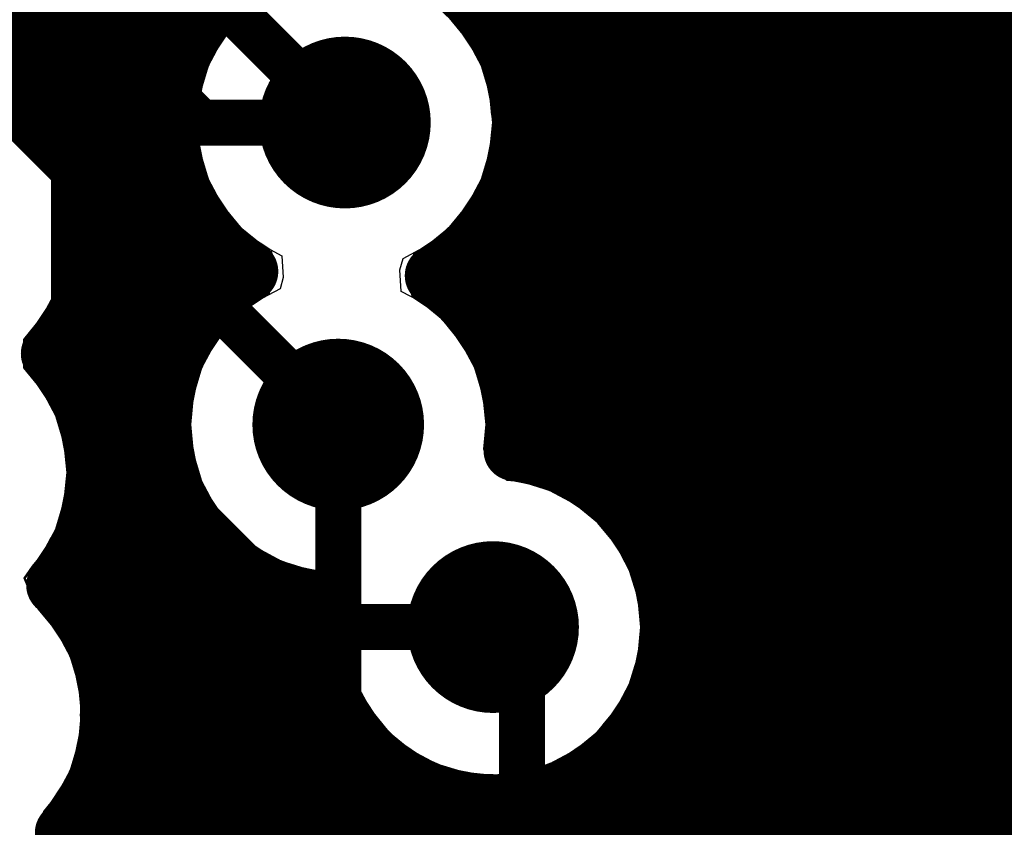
# Model space of a CAD drawing. Header units: millimetres. Extents: x 1.27 to 3.86, y 0.66 to 4.7.
# Tile 178 of 236: x 3.63 to 3.76, y 3.21 to 3.32. Entities that reach past the tile are written whole.
import ezdxf

# ---------------------------------------------------------------- set-up
doc = ezdxf.new("R2010")
doc.units = ezdxf.units.MM
doc.header["$MEASUREMENT"] = 0
for name, color, linetype in [('BottomLayer', 5, 'Continuous'), ('MidLayer1', 16, 'Continuous'), ('MidLayer2', 76, 'Continuous'), ('MidLayer3', 90, 'Continuous'), ('MidLayer4', 156, 'Continuous'), ('MidLayer5', 130, 'Continuous'), ('MidLayer6', 216, 'Continuous'), ('MultiLayer', 9, 'Continuous'), ('TopLayer', 1, 'Continuous'), ('ViaHoleLayer', 16, 'Continuous')]:
    doc.layers.add(name, color=color, linetype=linetype)

# ---------------------------------------------------------------- blocks, each defined once
blk = doc.blocks.new('0201_S____B_264')
at = {"layer": 'BottomLayer'}
for points in [[(-0.02205, 0.00827), (-0.02205, -0.00827), (-0.00394, 0.00827), (-0.00394, -0.00827)], [(0.00394, 0.00827), (0.00394, -0.00827), (0.02205, 0.00827), (0.02205, -0.00827)]]:
    blk.add_solid(points, dxfattribs=at)

msp = doc.modelspace()

# ---------------------------------------------------------------- linework, layer by layer
at = {"layer": 'BottomLayer', "const_width": 0.006}
for points in [[(3.63629, 3.32069), (3.65457, 3.30241)], [(3.65457, 3.30241), (3.65458, 3.30242)], [(3.65458, 3.30242), (3.67341, 3.30242)], [(3.67254, 3.21594), (3.67254, 3.26303)], [(3.69274, 3.23663), (3.69653, 3.23284)], [(3.69653, 3.06892), (3.69653, 3.23284)], [(3.6441, 3.1875), (3.67254, 3.21594)]]:
    msp.add_lwpolyline(points, dxfattribs=at)
at = {"layer": 'BottomLayer'}
for points, const_width in [([(3.66781, 3.30242, 1), (3.67901, 3.30242, 1)], 0.0112), ([(3.65307, 3.30241, 1), (3.65607, 3.30241, 1)], 0.003), ([(3.65307, 3.30241, 1), (3.65607, 3.30241, 1)], 0.003), ([(3.65308, 3.30242, 1), (3.65608, 3.30242, 1)], 0.003), ([(3.65308, 3.30242, 1), (3.65608, 3.30242, 1)], 0.003), ([(3.67191, 3.30242, 1), (3.67491, 3.30242, 1)], 0.003), ([(3.66694, 3.26303, 1), (3.67814, 3.26303, 1)], 0.0112), ([(3.7164, 3.259, 1), (3.7276, 3.259, 1)], 0.0112), ([(3.67104, 3.26303, 1), (3.67404, 3.26303, 1)], 0.003), ([(3.68714, 3.23663, 1), (3.69834, 3.23663, 1)], 0.0112), ([(3.69124, 3.23663, 1), (3.69424, 3.23663, 1)], 0.003), ([(3.64442, 3.22516, 1), (3.65562, 3.22516, 1)], 0.0112), ([(3.69503, 3.23284, 1), (3.69803, 3.23284, 1)], 0.003), ([(3.69503, 3.23284, 1), (3.69803, 3.23284, 1)], 0.003), ([(3.67104, 3.21594, 1), (3.67404, 3.21594, 1)], 0.003), ([(3.67104, 3.21594, 1), (3.67404, 3.21594, 1)], 0.003)]:
    msp.add_lwpolyline(points, format="xyb", close=True, dxfattribs=dict(at, const_width=const_width))
at = {"layer": 'MidLayer1', "const_width": 0.008}
for points in [[(3.705, 3.25633), (3.705, 3.87666)], [(3.71, 3.25214), (3.71, 3.87666)], [(3.715, 3.24317), (3.715, 3.87666)], [(3.72, 2.03594), (3.72, 3.87666)], [(3.725, 2.03594), (3.725, 3.87666)], [(3.73, 2.03594), (3.73, 3.87666)], [(3.735, 2.03594), (3.735, 3.87666)], [(3.74, 2.03594), (3.74, 3.87666)], [(3.745, 2.03594), (3.745, 3.87666)], [(3.75, 2.03594), (3.75, 3.87666)], [(3.755, 2.03594), (3.755, 3.87666)], [(3.76, 2.03594), (3.76, 3.87666)], [(3.7, 3.25867), (3.7, 3.87321)], [(3.695, 3.31091), (3.695, 3.86821)], [(3.69, 3.31864), (3.69, 3.86321)], [(3.655, 3.31654), (3.655, 3.82821)], [(3.65, 3.26853), (3.65, 3.82321)], [(3.645, 2.98821), (3.645, 3.81821)], [(3.64, 3.29475), (3.64, 3.81321)], [(3.635, 3.30344), (3.635, 3.80821)], [(3.63, 3.30757), (3.63, 3.80321)], [(3.46861, 3.315), (3.65391, 3.315)], [(3.6929, 3.315), (3.827, 3.315)], [(3.62459, 3.31), (3.65148, 3.31)], [(3.69533, 3.31), (3.827, 3.31)], [(3.63343, 3.305), (3.65035, 3.305)], [(3.69646, 3.305), (3.827, 3.305)], [(3.6376, 3.3), (3.65033, 3.3)], [(3.69648, 3.3), (3.827, 3.3)], [(3.63992, 3.295), (3.65143, 3.295)], [(3.69539, 3.295), (3.827, 3.295)], [(3.695, 3.26885), (3.695, 3.29394)], [(3.64096, 3.29), (3.65381, 3.29)], [(3.693, 3.29), (3.827, 3.29)], [(3.655, 3.27822), (3.655, 3.2883)], [(3.69, 3.27831), (3.69, 3.28621)], [(3.6409, 3.285), (3.65809, 3.285)], [(3.68873, 3.285), (3.827, 3.285)], [(3.64, 3.26375), (3.64, 3.28084)], [(3.63972, 3.28), (3.65672, 3.28)], [(3.68836, 3.28), (3.827, 3.28)], [(3.63722, 3.275), (3.65266, 3.275)], [(3.69242, 3.275), (3.827, 3.275)], [(3.63694, 3.27), (3.65041, 3.27)], [(3.69467, 3.27), (3.827, 3.27)], [(3.63957, 3.265), (3.64942, 3.265)], [(3.69566, 3.265), (3.827, 3.265)], [(3.64084, 3.26), (3.64954, 3.26)], [(3.69554, 3.26), (3.827, 3.26)], [(3.65, 3.18866), (3.65, 3.25754)], [(3.641, 3.255), (3.65077, 3.255)], [(3.70691, 3.255), (3.827, 3.255)], [(3.64, 3.23672), (3.64, 3.24984)], [(3.64005, 3.25), (3.65335, 3.25)], [(3.7117, 3.25), (3.827, 3.25)], [(3.655, 3.19578), (3.655, 3.24785)], [(3.63784, 3.245), (3.65794, 3.245)], [(3.71438, 3.245), (3.827, 3.245)], [(3.66, 3.19946), (3.66, 3.24351)], [(3.665, 3.20149), (3.665, 3.24109)], [(3.63777, 3.24), (3.66976, 3.24)], [(3.71569, 3.24), (3.827, 3.24)], [(3.64087, 3.235), (3.6696, 3.235)], [(3.71588, 3.235), (3.827, 3.235)], [(3.67, 3.20229), (3.67, 3.23204)], [(3.6425, 3.23), (3.67051, 3.23)], [(3.71497, 3.23), (3.827, 3.23)], [(3.715, 2.03594), (3.715, 3.2301)], [(3.64296, 3.225), (3.67267, 3.225)], [(3.71281, 3.225), (3.827, 3.225)], [(3.675, 3.20199), (3.675, 3.22168)], [(3.71, 2.03594), (3.71, 3.22113)], [(3.64234, 3.22), (3.67657, 3.22)], [(3.70891, 3.22), (3.827, 3.22)], [(3.68, 3.20056), (3.68, 3.21724)], [(3.705, 2.03594), (3.705, 3.21694)], [(3.64, 3.20525), (3.64, 3.21402)], [(3.64052, 3.215), (3.68436, 3.215)], [(3.685, 3.19773), (3.685, 3.21476)], [(3.7, 2.94284), (3.7, 3.2146)], [(3.70112, 3.215), (3.827, 3.215)], [(3.69, 3.19264), (3.69, 3.2136)], [(3.695, 2.94883), (3.695, 3.21354)], [(3.63714, 3.21), (3.827, 3.21)]]:
    msp.add_lwpolyline(points, dxfattribs=at)
for points in [[(3.66072, 3.283, -1.678447), (3.69661, 3.30242)], [(3.6006, 3.2723, -1.453933), (3.64107, 3.2878)], [(3.69661, 3.30242, -0.265041), (3.68522, 3.28246)], [(3.64107, 3.2878, -0.184982), (3.63513, 3.2723)], [(3.66979, 3.24, -0.716975), (3.66072, 3.283)], [(3.68522, 3.28246, -0.253299), (3.69574, 3.26303)], [(3.63513, 3.2723, -0.184982), (3.64107, 3.2568)], [(3.69574, 3.26303, -0.036395), (3.69549, 3.25967)], [(3.69549, 3.25967, -0.379767), (3.71594, 3.23663)], [(3.64107, 3.2568, -0.173045), (3.63583, 3.24211)], [(3.63583, 3.24211, -0.204293), (3.64297, 3.22537)], [(3.71594, 3.23663, -1.07554), (3.66979, 3.24)], [(3.64297, 3.22537, -0.186116), (3.63696, 3.20979)], [(3.63696, 3.20979, -0.178888), (3.64254, 3.19471)]]:
    msp.add_lwpolyline(points, format="xyb", dxfattribs=at)
at = {"layer": 'MidLayer1'}
for points, const_width in [([(3.688, 3.31864, 1), (3.692, 3.31864, 1)], 0.004), ([(3.653, 3.31654, 1), (3.657, 3.31654, 1)], 0.004), ([(3.65191, 3.315, 1), (3.65591, 3.315, 1)], 0.004), ([(3.6909, 3.315, 1), (3.6949, 3.315, 1)], 0.004), ([(3.693, 3.31091, 1), (3.697, 3.31091, 1)], 0.004), ([(3.64948, 3.31, 1), (3.65348, 3.31, 1)], 0.004), ([(3.66781, 3.30242, 1), (3.67901, 3.30242, 1)], 0.0112), ([(3.69333, 3.31, 1), (3.69733, 3.31, 1)], 0.004), ([(3.628, 3.30757, 1), (3.632, 3.30757, 1)], 0.004), ([(3.63143, 3.305, 1), (3.63543, 3.305, 1)], 0.004), ([(3.64835, 3.305, 1), (3.65235, 3.305, 1)], 0.004), ([(3.69446, 3.305, 1), (3.69846, 3.305, 1)], 0.004), ([(3.633, 3.30344, 1), (3.637, 3.30344, 1)], 0.004), ([(3.69461, 3.30242, 1), (3.69861, 3.30242, 1)], 0.004), ([(3.69461, 3.30242, 1), (3.69861, 3.30242, 1)], 0.004), ([(3.6356, 3.3, 1), (3.6396, 3.3, 1)], 0.004), ([(3.64833, 3.3, 1), (3.65233, 3.3, 1)], 0.004), ([(3.69448, 3.3, 1), (3.69848, 3.3, 1)], 0.004), ([(3.63792, 3.295, 1), (3.64192, 3.295, 1)], 0.004), ([(3.638, 3.29475, 1), (3.642, 3.29475, 1)], 0.004), ([(3.64943, 3.295, 1), (3.65343, 3.295, 1)], 0.004), ([(3.69339, 3.295, 1), (3.69739, 3.295, 1)], 0.004), ([(3.693, 3.29394, 1), (3.697, 3.29394, 1)], 0.004), ([(3.63896, 3.29, 1), (3.64296, 3.29, 1)], 0.004), ([(3.65181, 3.29, 1), (3.65581, 3.29, 1)], 0.004), ([(3.691, 3.29, 1), (3.695, 3.29, 1)], 0.004), ([(3.653, 3.2883, 1), (3.657, 3.2883, 1)], 0.004), ([(3.63907, 3.2878, 1), (3.64307, 3.2878, 1)], 0.004), ([(3.63907, 3.2878, 1), (3.64307, 3.2878, 1)], 0.004), ([(3.688, 3.28621, 1), (3.692, 3.28621, 1)], 0.004), ([(3.6389, 3.285, 1), (3.6429, 3.285, 1)], 0.004), ([(3.65609, 3.285, 1), (3.66009, 3.285, 1)], 0.004), ([(3.68673, 3.285, 1), (3.69073, 3.285, 1)], 0.004), ([(3.65872, 3.283, 1), (3.66272, 3.283, 1)], 0.004), ([(3.65872, 3.283, 1), (3.66272, 3.283, 1)], 0.004), ([(3.68322, 3.28246, 1), (3.68722, 3.28246, 1)], 0.004), ([(3.68322, 3.28246, 1), (3.68722, 3.28246, 1)], 0.004), ([(3.638, 3.28084, 1), (3.642, 3.28084, 1)], 0.004), ([(3.63772, 3.28, 1), (3.64172, 3.28, 1)], 0.004), ([(3.65472, 3.28, 1), (3.65872, 3.28, 1)], 0.004), ([(3.68636, 3.28, 1), (3.69036, 3.28, 1)], 0.004), ([(3.653, 3.27822, 1), (3.657, 3.27822, 1)], 0.004), ([(3.688, 3.27831, 1), (3.692, 3.27831, 1)], 0.004), ([(3.63522, 3.275, 1), (3.63922, 3.275, 1)], 0.004), ([(3.65066, 3.275, 1), (3.65466, 3.275, 1)], 0.004), ([(3.69042, 3.275, 1), (3.69442, 3.275, 1)], 0.004), ([(3.63313, 3.2723, 1), (3.63713, 3.2723, 1)], 0.004), ([(3.63313, 3.2723, 1), (3.63713, 3.2723, 1)], 0.004), ([(3.63494, 3.27, 1), (3.63894, 3.27, 1)], 0.004), ([(3.64841, 3.27, 1), (3.65241, 3.27, 1)], 0.004), ([(3.66694, 3.26303, 1), (3.67814, 3.26303, 1)], 0.0112), ([(3.69267, 3.27, 1), (3.69667, 3.27, 1)], 0.004), ([(3.648, 3.26853, 1), (3.652, 3.26853, 1)], 0.004), ([(3.693, 3.26885, 1), (3.697, 3.26885, 1)], 0.004), ([(3.7164, 3.259, 1), (3.7276, 3.259, 1)], 0.0112), ([(3.63757, 3.265, 1), (3.64157, 3.265, 1)], 0.004), ([(3.64742, 3.265, 1), (3.65142, 3.265, 1)], 0.004), ([(3.69366, 3.265, 1), (3.69766, 3.265, 1)], 0.004), ([(3.638, 3.26375, 1), (3.642, 3.26375, 1)], 0.004), ([(3.69374, 3.26303, 1), (3.69774, 3.26303, 1)], 0.004), ([(3.69374, 3.26303, 1), (3.69774, 3.26303, 1)], 0.004), ([(3.63884, 3.26, 1), (3.64284, 3.26, 1)], 0.004), ([(3.64754, 3.26, 1), (3.65154, 3.26, 1)], 0.004), ([(3.69349, 3.25967, 1), (3.69749, 3.25967, 1)], 0.004), ([(3.69349, 3.25967, 1), (3.69749, 3.25967, 1)], 0.004), ([(3.69354, 3.26, 1), (3.69754, 3.26, 1)], 0.004), ([(3.648, 3.25754, 1), (3.652, 3.25754, 1)], 0.004), ([(3.698, 3.25867, 1), (3.702, 3.25867, 1)], 0.004), ([(3.63907, 3.2568, 1), (3.64307, 3.2568, 1)], 0.004), ([(3.63907, 3.2568, 1), (3.64307, 3.2568, 1)], 0.004), ([(3.703, 3.25633, 1), (3.707, 3.25633, 1)], 0.004), ([(3.639, 3.255, 1), (3.643, 3.255, 1)], 0.004), ([(3.64878, 3.255, 1), (3.65278, 3.255, 1)], 0.004), ([(3.70491, 3.255, 1), (3.70891, 3.255, 1)], 0.004), ([(3.708, 3.25214, 1), (3.712, 3.25214, 1)], 0.004), ([(3.638, 3.24984, 1), (3.642, 3.24984, 1)], 0.004), ([(3.63805, 3.25, 1), (3.64205, 3.25, 1)], 0.004), ([(3.65135, 3.25, 1), (3.65535, 3.25, 1)], 0.004), ([(3.7097, 3.25, 1), (3.7137, 3.25, 1)], 0.004), ([(3.653, 3.24785, 1), (3.657, 3.24785, 1)], 0.004), ([(3.63584, 3.245, 1), (3.63984, 3.245, 1)], 0.004), ([(3.65594, 3.245, 1), (3.65994, 3.245, 1)], 0.004), ([(3.71238, 3.245, 1), (3.71638, 3.245, 1)], 0.004), ([(3.658, 3.24351, 1), (3.662, 3.24351, 1)], 0.004), ([(3.68714, 3.23663, 1), (3.69834, 3.23663, 1)], 0.0112), ([(3.63383, 3.24211, 1), (3.63783, 3.24211, 1)], 0.004), ([(3.63383, 3.24211, 1), (3.63783, 3.24211, 1)], 0.004), ([(3.713, 3.24317, 1), (3.717, 3.24317, 1)], 0.004), ([(3.663, 3.24109, 1), (3.667, 3.24109, 1)], 0.004), ([(3.63577, 3.24, 1), (3.63977, 3.24, 1)], 0.004), ([(3.66776, 3.24, 1), (3.67176, 3.24, 1)], 0.004), ([(3.66779, 3.24, 1), (3.67179, 3.24, 1)], 0.004), ([(3.66779, 3.24, 1), (3.67179, 3.24, 1)], 0.004), ([(3.71369, 3.24, 1), (3.71769, 3.24, 1)], 0.004), ([(3.638, 3.23672, 1), (3.642, 3.23672, 1)], 0.004), ([(3.71394, 3.23663, 1), (3.71794, 3.23663, 1)], 0.004), ([(3.71394, 3.23663, 1), (3.71794, 3.23663, 1)], 0.004), ([(3.63887, 3.235, 1), (3.64287, 3.235, 1)], 0.004), ([(3.6676, 3.235, 1), (3.6716, 3.235, 1)], 0.004), ([(3.71388, 3.235, 1), (3.71788, 3.235, 1)], 0.004), ([(3.64442, 3.22516, 1), (3.65562, 3.22516, 1)], 0.0112), ([(3.668, 3.23204, 1), (3.672, 3.23204, 1)], 0.004), ([(3.6405, 3.23, 1), (3.6445, 3.23, 1)], 0.004), ([(3.66851, 3.23, 1), (3.67251, 3.23, 1)], 0.004), ([(3.71297, 3.23, 1), (3.71697, 3.23, 1)], 0.004), ([(3.713, 3.2301, 1), (3.717, 3.2301, 1)], 0.004), ([(3.64097, 3.22537, 1), (3.64497, 3.22537, 1)], 0.004), ([(3.64097, 3.22537, 1), (3.64497, 3.22537, 1)], 0.004), ([(3.64096, 3.225, 1), (3.64496, 3.225, 1)], 0.004), ([(3.67067, 3.225, 1), (3.67467, 3.225, 1)], 0.004), ([(3.71081, 3.225, 1), (3.71481, 3.225, 1)], 0.004), ([(3.673, 3.22168, 1), (3.677, 3.22168, 1)], 0.004), ([(3.708, 3.22113, 1), (3.712, 3.22113, 1)], 0.004), ([(3.64034, 3.22, 1), (3.64434, 3.22, 1)], 0.004), ([(3.67457, 3.22, 1), (3.67857, 3.22, 1)], 0.004), ([(3.70691, 3.22, 1), (3.71091, 3.22, 1)], 0.004), ([(3.678, 3.21724, 1), (3.682, 3.21724, 1)], 0.004), ([(3.703, 3.21694, 1), (3.707, 3.21694, 1)], 0.004), ([(3.638, 3.21402, 1), (3.642, 3.21402, 1)], 0.004), ([(3.63852, 3.215, 1), (3.64252, 3.215, 1)], 0.004), ([(3.68236, 3.215, 1), (3.68636, 3.215, 1)], 0.004), ([(3.683, 3.21476, 1), (3.687, 3.21476, 1)], 0.004), ([(3.698, 3.2146, 1), (3.702, 3.2146, 1)], 0.004), ([(3.69912, 3.215, 1), (3.70312, 3.215, 1)], 0.004), ([(3.688, 3.2136, 1), (3.692, 3.2136, 1)], 0.004), ([(3.693, 3.21354, 1), (3.697, 3.21354, 1)], 0.004), ([(3.63514, 3.21, 1), (3.63914, 3.21, 1)], 0.004), ([(3.63496, 3.20979, 1), (3.63896, 3.20979, 1)], 0.004), ([(3.63496, 3.20979, 1), (3.63896, 3.20979, 1)], 0.004)]:
    msp.add_lwpolyline(points, format="xyb", close=True, dxfattribs=dict(at, const_width=const_width))
at = {"layer": 'MidLayer2'}
for p, q in [((3.68945, 3.31314), (3.68705, 3.31607)), ((3.69123, 3.30981), (3.68945, 3.31314)), ((3.69233, 3.30619), (3.69123, 3.30981)), ((3.6927, 3.30242), (3.69233, 3.30619)), ((3.69233, 3.29866), (3.6927, 3.30242)), ((3.69123, 3.29504), (3.69233, 3.29866)), ((3.68945, 3.2917), (3.69123, 3.29504)), ((3.68705, 3.28878), (3.68945, 3.2917)), ((3.68413, 3.28638), (3.68705, 3.28878)), ((3.681, 3.28471), (3.68413, 3.28638)), ((3.68059, 3.28323), (3.681, 3.28471)), ((3.68076, 3.28041), (3.68059, 3.28323)), ((3.68326, 3.27907), (3.68076, 3.28041)), ((3.68618, 3.27668), (3.68326, 3.27907)), ((3.68858, 3.27375), (3.68618, 3.27668)), ((3.69036, 3.27042), (3.68858, 3.27375)), ((3.69146, 3.2668), (3.69036, 3.27042)), ((3.69183, 3.26303), (3.69146, 3.2668)), ((3.69152, 3.25982), (3.69183, 3.26303)), ((3.69182, 3.25887), (3.69152, 3.25982)), ((3.69457, 3.25575), (3.69182, 3.25887)), ((3.6965, 3.25556), (3.69457, 3.25575)), ((3.70012, 3.25446), (3.6965, 3.25556)), ((3.70346, 3.25267), (3.70012, 3.25446)), ((3.70638, 3.25028), (3.70346, 3.25267)), ((3.70878, 3.24735), (3.70638, 3.25028)), ((3.6351, 3.24831), (3.63943, 3.24964)), ((3.63943, 3.24964), (3.66028, 3.22879)), ((3.63391, 3.24608), (3.6351, 3.24831)), ((3.71056, 3.24402), (3.70878, 3.24735)), ((3.63267, 3.24457), (3.63391, 3.24608)), ((3.63158, 3.24299), (3.63267, 3.24457)), ((3.71166, 3.2404), (3.71056, 3.24402)), ((3.63309, 3.23927), (3.63158, 3.24299)), ((3.71203, 3.23663), (3.71166, 3.2404)), ((3.63341, 3.23901), (3.63309, 3.23927)), ((3.63581, 3.23609), (3.63341, 3.23901)), ((3.63759, 3.23275), (3.63581, 3.23609)), ((3.71166, 3.23287), (3.71203, 3.23663)), ((3.63869, 3.22913), (3.63759, 3.23275)), ((3.71056, 3.22925), (3.71166, 3.23287)), ((3.63906, 3.22537), (3.63869, 3.22913)), ((3.66028, 3.22879), (3.66258, 3.22702)), ((3.70878, 3.22591), (3.71056, 3.22925)), ((3.66258, 3.22702), (3.66526, 3.22592)), ((3.66526, 3.22592), (3.66813, 3.22554)), ((3.66813, 3.22554), (3.67701, 3.22554)), ((3.67701, 3.22554), (3.6791, 3.22299)), ((3.70638, 3.22299), (3.70878, 3.22591)), ((3.63869, 3.22161), (3.63906, 3.22537)), ((3.6791, 3.22299), (3.68202, 3.22059)), ((3.70346, 3.22059), (3.70638, 3.22299)), ((3.63759, 3.21799), (3.63869, 3.22161)), ((3.68202, 3.22059), (3.68536, 3.21881)), ((3.70012, 3.21881), (3.70346, 3.22059)), ((3.63581, 3.21465), (3.63759, 3.21799)), ((3.68536, 3.21881), (3.68898, 3.21771)), ((3.6965, 3.21771), (3.70012, 3.21881)), ((3.68898, 3.21771), (3.69274, 3.21734)), ((3.69274, 3.21734), (3.6965, 3.21771)), ((3.63412, 3.21259), (3.63581, 3.21465)), ((3.63298, 3.20835), (3.63412, 3.21259))]:
    msp.add_line(p, q, dxfattribs=at)
at = {"layer": 'MidLayer2', "const_width": 0.006}
for points in [[(3.56806, 3.40777), (3.67341, 3.30242)], [(3.55606, 3.4028), (3.65007, 3.30879)], [(3.62175, 3.31248), (3.63807, 3.29616)], [(3.65007, 3.28551), (3.65007, 3.30879)], [(3.63807, 3.26669), (3.63807, 3.29616)], [(3.65007, 3.28551), (3.67254, 3.26303)], [(3.63807, 3.26669), (3.66813, 3.23663)], [(3.66813, 3.23663), (3.69274, 3.23663)]]:
    msp.add_lwpolyline(points, dxfattribs=at)
at = {"layer": 'MidLayer2'}
for points, const_width in [([(3.66781, 3.30242, 1), (3.67901, 3.30242, 1)], 0.0112), ([(3.64857, 3.30879, 1), (3.65157, 3.30879, 1)], 0.003), ([(3.64857, 3.30879, 1), (3.65157, 3.30879, 1)], 0.003), ([(3.67191, 3.30242, 1), (3.67491, 3.30242, 1)], 0.003), ([(3.63657, 3.29616, 1), (3.63957, 3.29616, 1)], 0.003), ([(3.63657, 3.29616, 1), (3.63957, 3.29616, 1)], 0.003), ([(3.64857, 3.28551, 1), (3.65157, 3.28551, 1)], 0.003), ([(3.64857, 3.28551, 1), (3.65157, 3.28551, 1)], 0.003), ([(3.66694, 3.26303, 1), (3.67814, 3.26303, 1)], 0.0112), ([(3.63657, 3.26669, 1), (3.63957, 3.26669, 1)], 0.003), ([(3.63657, 3.26669, 1), (3.63957, 3.26669, 1)], 0.003), ([(3.7164, 3.259, 1), (3.7276, 3.259, 1)], 0.0112), ([(3.67104, 3.26303, 1), (3.67404, 3.26303, 1)], 0.003), ([(3.68714, 3.23663, 1), (3.69834, 3.23663, 1)], 0.0112), ([(3.66663, 3.23663, 1), (3.66963, 3.23663, 1)], 0.003), ([(3.66663, 3.23663, 1), (3.66963, 3.23663, 1)], 0.003), ([(3.69124, 3.23663, 1), (3.69424, 3.23663, 1)], 0.003), ([(3.64442, 3.22516, 1), (3.65562, 3.22516, 1)], 0.0112)]:
    msp.add_lwpolyline(points, format="xyb", close=True, dxfattribs=dict(at, const_width=const_width))
at = {"layer": 'MidLayer3'}
for p, q in [((3.68945, 3.31314), (3.68705, 3.31607)), ((3.69123, 3.30981), (3.68945, 3.31314)), ((3.69233, 3.30619), (3.69123, 3.30981)), ((3.6926, 3.3034), (3.69233, 3.30619)), ((3.70711, 3.28889), (3.6926, 3.3034)), ((3.70711, 3.24939), (3.70711, 3.28889)), ((3.70878, 3.24735), (3.70711, 3.24939)), ((3.71056, 3.24402), (3.70878, 3.24735)), ((3.71166, 3.2404), (3.71056, 3.24402)), ((3.71203, 3.23663), (3.71166, 3.2404)), ((3.71166, 3.23287), (3.71203, 3.23663)), ((3.71056, 3.22925), (3.71166, 3.23287)), ((3.70878, 3.22591), (3.71056, 3.22925)), ((3.70711, 3.22388), (3.70878, 3.22591)), ((3.70711, 2.93411), (3.70711, 3.22388))]:
    msp.add_line(p, q, dxfattribs=at)
at = {"layer": 'MidLayer3', "const_width": 0.0112}
for points in [[(3.66781, 3.30242, 1), (3.67901, 3.30242, 1)], [(3.66694, 3.26303, 1), (3.67814, 3.26303, 1)], [(3.7164, 3.259, 1), (3.7276, 3.259, 1)], [(3.68714, 3.23663, 1), (3.69834, 3.23663, 1)], [(3.64442, 3.22516, 1), (3.65562, 3.22516, 1)]]:
    msp.add_lwpolyline(points, format="xyb", close=True, dxfattribs=at)
at = {"layer": 'MidLayer4'}
for p, q in [((3.65956, 3.31627), (3.65532, 3.30991)), ((3.69149, 3.30991), (3.68725, 3.31627)), ((3.65532, 3.30991), (3.65383, 3.30242)), ((3.69298, 3.30242), (3.69149, 3.30991)), ((3.63171, 3.30164), (3.62536, 3.30588)), ((3.63595, 3.29529), (3.63171, 3.30164)), ((3.65383, 3.30242), (3.65532, 3.29493)), ((3.69149, 3.29493), (3.69298, 3.30242)), ((3.63744, 3.2878), (3.63595, 3.29529)), ((3.65532, 3.29493), (3.65956, 3.28858)), ((3.68725, 3.28858), (3.69149, 3.29493)), ((3.65956, 3.28858), (3.66373, 3.2858)), ((3.68242, 3.28535), (3.68725, 3.28858)), ((3.63595, 3.2803), (3.63744, 3.2878)), ((3.66395, 3.28504), (3.66353, 3.2801)), ((3.66373, 3.2858), (3.66395, 3.28504)), ((3.682, 3.28042), (3.68242, 3.28535)), ((3.63171, 3.27395), (3.63595, 3.2803)), ((3.66353, 3.2801), (3.6587, 3.27688)), ((3.68221, 3.27966), (3.682, 3.28042)), ((3.68638, 3.27688), (3.68221, 3.27966)), ((3.6587, 3.27688), (3.65445, 3.27052)), ((3.69063, 3.27052), (3.68638, 3.27688)), ((3.63171, 3.27064), (3.63171, 3.27395)), ((3.63595, 3.26429), (3.63171, 3.27064)), ((3.65445, 3.27052), (3.65296, 3.26303)), ((3.69212, 3.26303), (3.69063, 3.27052)), ((3.63744, 3.2568), (3.63595, 3.26429)), ((3.65296, 3.26303), (3.65445, 3.25554)), ((3.69165, 3.2607), (3.69212, 3.26303)), ((3.69574, 3.25561), (3.69165, 3.2607)), ((3.63595, 3.2493), (3.63744, 3.2568)), ((3.65445, 3.25554), (3.6587, 3.24919)), ((3.70023, 3.25472), (3.69574, 3.25561)), ((3.70658, 3.25048), (3.70023, 3.25472)), ((3.71083, 3.24412), (3.70658, 3.25048)), ((3.63171, 3.24295), (3.63595, 3.2493)), ((3.6587, 3.24919), (3.66505, 3.24495)), ((3.66505, 3.24495), (3.66954, 3.24405)), ((3.66954, 3.24405), (3.67363, 3.23896)), ((3.71232, 3.23663), (3.71083, 3.24412)), ((3.63407, 3.23852), (3.63171, 3.24295)), ((3.63785, 3.23286), (3.63407, 3.23852)), ((3.67363, 3.23896), (3.67316, 3.23663)), ((3.67316, 3.23663), (3.67465, 3.22914)), ((3.71083, 3.22914), (3.71232, 3.23663)), ((3.63934, 3.22537), (3.63785, 3.23286)), ((3.67465, 3.22914), (3.6789, 3.22279)), ((3.70658, 3.22279), (3.71083, 3.22914)), ((3.63785, 3.21788), (3.63934, 3.22537)), ((3.6789, 3.22279), (3.68525, 3.21855)), ((3.70023, 3.21855), (3.70658, 3.22279)), ((3.63361, 3.21153), (3.63785, 3.21788)), ((3.68525, 3.21855), (3.69274, 3.21706)), ((3.69274, 3.21706), (3.70023, 3.21855)), ((3.63471, 3.20625), (3.63361, 3.21153))]:
    msp.add_line(p, q, dxfattribs=at)
at = {"layer": 'MidLayer4', "const_width": 0.0112}
for points in [[(3.66781, 3.30242, 1), (3.67901, 3.30242, 1)], [(3.66694, 3.26303, 1), (3.67814, 3.26303, 1)], [(3.7164, 3.259, 1), (3.7276, 3.259, 1)], [(3.68714, 3.23663, 1), (3.69834, 3.23663, 1)], [(3.64442, 3.22516, 1), (3.65562, 3.22516, 1)]]:
    msp.add_lwpolyline(points, format="xyb", close=True, dxfattribs=at)
at = {"layer": 'MidLayer5', "const_width": 0.006}
for points in [[(3.54991, 3.46339), (3.72794, 3.28536)], [(3.72794, 3.28536), (3.73467, 3.28536)], [(3.73467, 3.28536), (3.75312, 3.26691)], [(3.75312, 3.00434), (3.75312, 3.26691)], [(3.67254, 3.21702), (3.67254, 3.26303)], [(3.64384, 3.18832), (3.67254, 3.21702)]]:
    msp.add_lwpolyline(points, dxfattribs=at)
at = {"layer": 'MidLayer5'}
for points, const_width in [([(3.66781, 3.30242, 1), (3.67901, 3.30242, 1)], 0.0112), ([(3.72644, 3.28536, 1), (3.72944, 3.28536, 1)], 0.003), ([(3.72644, 3.28536, 1), (3.72944, 3.28536, 1)], 0.003), ([(3.73317, 3.28536, 1), (3.73617, 3.28536, 1)], 0.003), ([(3.73317, 3.28536, 1), (3.73617, 3.28536, 1)], 0.003), ([(3.66694, 3.26303, 1), (3.67814, 3.26303, 1)], 0.0112), ([(3.7164, 3.259, 1), (3.7276, 3.259, 1)], 0.0112), ([(3.75162, 3.26691, 1), (3.75462, 3.26691, 1)], 0.003), ([(3.75162, 3.26691, 1), (3.75462, 3.26691, 1)], 0.003), ([(3.67104, 3.26303, 1), (3.67404, 3.26303, 1)], 0.003), ([(3.68714, 3.23663, 1), (3.69834, 3.23663, 1)], 0.0112), ([(3.64442, 3.22516, 1), (3.65562, 3.22516, 1)], 0.0112), ([(3.67104, 3.21702, 1), (3.67404, 3.21702, 1)], 0.003), ([(3.67104, 3.21702, 1), (3.67404, 3.21702, 1)], 0.003)]:
    msp.add_lwpolyline(points, format="xyb", close=True, dxfattribs=dict(at, const_width=const_width))
at = {"layer": 'MidLayer6'}
for p, q in [((3.65976, 3.31607), (3.65737, 3.31314)), ((3.68945, 3.31314), (3.68705, 3.31607)), ((3.71677, 3.31628), (3.72417, 3.31464)), ((3.75432, 3.31464), (3.76171, 3.31628)), ((3.72417, 3.31464), (3.73168, 3.31365)), ((3.74681, 3.31365), (3.75432, 3.31464)), ((3.65737, 3.31314), (3.65558, 3.30981)), ((3.69123, 3.30981), (3.68945, 3.31314)), ((3.73168, 3.31365), (3.73924, 3.31332)), ((3.73924, 3.31332), (3.74681, 3.31365)), ((3.65558, 3.30981), (3.65448, 3.30619)), ((3.69233, 3.30619), (3.69123, 3.30981)), ((3.65448, 3.30619), (3.65411, 3.30242)), ((3.6927, 3.30242), (3.69233, 3.30619)), ((3.63151, 3.30144), (3.62859, 3.30384)), ((3.63391, 3.29851), (3.63151, 3.30144)), ((3.65411, 3.30242), (3.65448, 3.29866)), ((3.69233, 3.29866), (3.6927, 3.30242)), ((3.63569, 3.29518), (3.63391, 3.29851)), ((3.65448, 3.29866), (3.65558, 3.29504)), ((3.69123, 3.29504), (3.69233, 3.29866)), ((3.63679, 3.29156), (3.63569, 3.29518)), ((3.65558, 3.29504), (3.65737, 3.2917)), ((3.68945, 3.2917), (3.69123, 3.29504)), ((3.63716, 3.2878), (3.63679, 3.29156)), ((3.65737, 3.2917), (3.65976, 3.28878)), ((3.68705, 3.28878), (3.68945, 3.2917)), ((3.65976, 3.28878), (3.66269, 3.28638)), ((3.68413, 3.28638), (3.68705, 3.28878)), ((3.63679, 3.28403), (3.63716, 3.2878)), ((3.66269, 3.28638), (3.66519, 3.28505)), ((3.681, 3.28471), (3.68413, 3.28638)), ((3.66519, 3.28505), (3.66536, 3.28222)), ((3.68059, 3.28323), (3.681, 3.28471)), ((3.63569, 3.28041), (3.63679, 3.28403)), ((3.66536, 3.28222), (3.66495, 3.28075)), ((3.68076, 3.28041), (3.68059, 3.28323)), ((3.66495, 3.28075), (3.66182, 3.27907)), ((3.63391, 3.27708), (3.63569, 3.28041)), ((3.68326, 3.27907), (3.68076, 3.28041)), ((3.66182, 3.27907), (3.6589, 3.27668)), ((3.68618, 3.27668), (3.68326, 3.27907)), ((3.722, 3.27829), (3.71824, 3.27792)), ((3.72576, 3.27792), (3.722, 3.27829)), ((3.63151, 3.27415), (3.63391, 3.27708)), ((3.71824, 3.27792), (3.71462, 3.27682)), ((3.72938, 3.27682), (3.72576, 3.27792)), ((3.6589, 3.27668), (3.6565, 3.27375)), ((3.68858, 3.27375), (3.68618, 3.27668)), ((3.71462, 3.27682), (3.71128, 3.27504)), ((3.73272, 3.27504), (3.72938, 3.27682)), ((3.71128, 3.27504), (3.70836, 3.27264)), ((3.73564, 3.27264), (3.73272, 3.27504)), ((3.63151, 3.27044), (3.63151, 3.27415)), ((3.6565, 3.27375), (3.65472, 3.27042)), ((3.69036, 3.27042), (3.68858, 3.27375)), ((3.70836, 3.27264), (3.70596, 3.26972)), ((3.73804, 3.26972), (3.73564, 3.27264)), ((3.63391, 3.26751), (3.63151, 3.27044)), ((3.65472, 3.27042), (3.65362, 3.2668)), ((3.69146, 3.2668), (3.69036, 3.27042)), ((3.70596, 3.26972), (3.70417, 3.26638)), ((3.73982, 3.26638), (3.73804, 3.26972)), ((3.63569, 3.26418), (3.63391, 3.26751)), ((3.65362, 3.2668), (3.65325, 3.26303)), ((3.69183, 3.26303), (3.69146, 3.2668)), ((3.70417, 3.26638), (3.70308, 3.26276)), ((3.74092, 3.26276), (3.73982, 3.26638)), ((3.63679, 3.26056), (3.63569, 3.26418)), ((3.65325, 3.26303), (3.65362, 3.25927)), ((3.69152, 3.25982), (3.69183, 3.26303)), ((3.70308, 3.26276), (3.70271, 3.259)), ((3.74129, 3.259), (3.74092, 3.26276)), ((3.63716, 3.2568), (3.63679, 3.26056)), ((3.65362, 3.25927), (3.65472, 3.25565)), ((3.69182, 3.25887), (3.69152, 3.25982)), ((3.70271, 3.259), (3.70285, 3.25754)), ((3.74092, 3.25523), (3.74129, 3.259)), ((3.69457, 3.25575), (3.69182, 3.25887)), ((3.63679, 3.25303), (3.63716, 3.2568)), ((3.70285, 3.25754), (3.70172, 3.25626)), ((3.65472, 3.25565), (3.6565, 3.25231)), ((3.6965, 3.25556), (3.69457, 3.25575)), ((3.69914, 3.25475), (3.6965, 3.25556)), ((3.70172, 3.25626), (3.69914, 3.25475)), ((3.73982, 3.25162), (3.74092, 3.25523)), ((3.63569, 3.24941), (3.63679, 3.25303)), ((3.6565, 3.25231), (3.6589, 3.24939)), ((3.73804, 3.24828), (3.73982, 3.25162)), ((3.63391, 3.24608), (3.63569, 3.24941)), ((3.6589, 3.24939), (3.66182, 3.24699)), ((3.73564, 3.24536), (3.73804, 3.24828)), ((3.63267, 3.24457), (3.63391, 3.24608)), ((3.66182, 3.24699), (3.66516, 3.24521)), ((3.66516, 3.24521), (3.66878, 3.24411)), ((3.73272, 3.24296), (3.73564, 3.24536)), ((3.63198, 3.24357), (3.63267, 3.24457)), ((3.63349, 3.23983), (3.63198, 3.24357)), ((3.64625, 3.24409), (3.64263, 3.24299)), ((3.65002, 3.24446), (3.64625, 3.24409)), ((3.65378, 3.24409), (3.65002, 3.24446)), ((3.6574, 3.24299), (3.65378, 3.24409)), ((3.66878, 3.24411), (3.67071, 3.24392)), ((3.67071, 3.24392), (3.67346, 3.2408)), ((3.64263, 3.24299), (3.6393, 3.24121)), ((3.66074, 3.24121), (3.6574, 3.24299)), ((3.72938, 3.24117), (3.73272, 3.24296)), ((3.6393, 3.24121), (3.63678, 3.23914)), ((3.66366, 3.23881), (3.66074, 3.24121)), ((3.72576, 3.24008), (3.72938, 3.24117)), ((3.63678, 3.23914), (3.63349, 3.23983)), ((3.67376, 3.23984), (3.67345, 3.23663)), ((3.67346, 3.2408), (3.67376, 3.23984)), ((3.71302, 3.23937), (3.7156, 3.24088)), ((3.7156, 3.24088), (3.71824, 3.24008)), ((3.71824, 3.24008), (3.722, 3.23971)), ((3.722, 3.23971), (3.72576, 3.24008)), ((3.66606, 3.23588), (3.66366, 3.23881)), ((3.71189, 3.2381), (3.71302, 3.23937)), ((3.71203, 3.23663), (3.71189, 3.2381)), ((3.66784, 3.23255), (3.66606, 3.23588)), ((3.67345, 3.23663), (3.67382, 3.23287)), ((3.71166, 3.23287), (3.71203, 3.23663)), ((3.66894, 3.22893), (3.66784, 3.23255)), ((3.67382, 3.23287), (3.67492, 3.22925)), ((3.71056, 3.22925), (3.71166, 3.23287)), ((3.66931, 3.22516), (3.66894, 3.22893)), ((3.67492, 3.22925), (3.6767, 3.22591)), ((3.70878, 3.22591), (3.71056, 3.22925)), ((3.6767, 3.22591), (3.6791, 3.22299)), ((3.70638, 3.22299), (3.70878, 3.22591)), ((3.66894, 3.2214), (3.66931, 3.22516)), ((3.6791, 3.22299), (3.68202, 3.22059)), ((3.70346, 3.22059), (3.70638, 3.22299)), ((3.66784, 3.21778), (3.66894, 3.2214)), ((3.68202, 3.22059), (3.68536, 3.21881)), ((3.70012, 3.21881), (3.70346, 3.22059)), ((3.68536, 3.21881), (3.68898, 3.21771)), ((3.6965, 3.21771), (3.70012, 3.21881)), ((3.66606, 3.21445), (3.66784, 3.21778)), ((3.68898, 3.21771), (3.69274, 3.21734)), ((3.69274, 3.21734), (3.6965, 3.21771)), ((3.66366, 3.21152), (3.66606, 3.21445)), ((3.66074, 3.20912), (3.66366, 3.21152))]:
    msp.add_line(p, q, dxfattribs=at)
at = {"layer": 'MidLayer6', "const_width": 0.0112}
for points in [[(3.66781, 3.30242, 1), (3.67901, 3.30242, 1)], [(3.66694, 3.26303, 1), (3.67814, 3.26303, 1)], [(3.7164, 3.259, 1), (3.7276, 3.259, 1)], [(3.68714, 3.23663, 1), (3.69834, 3.23663, 1)], [(3.64442, 3.22516, 1), (3.65562, 3.22516, 1)]]:
    msp.add_lwpolyline(points, format="xyb", close=True, dxfattribs=at)
at = {"layer": 'MultiLayer', "const_width": 0.0112}
for points in [[(3.66781, 3.30242, 1), (3.67901, 3.30242, 1)], [(3.66694, 3.26303, 1), (3.67814, 3.26303, 1)], [(3.7164, 3.259, 1), (3.7276, 3.259, 1)], [(3.68714, 3.23663, 1), (3.69834, 3.23663, 1)], [(3.64442, 3.22516, 1), (3.65562, 3.22516, 1)]]:
    msp.add_lwpolyline(points, format="xyb", close=True, dxfattribs=at)
at = {"layer": 'TopLayer', "const_width": 0.006}
msp.add_lwpolyline([(3.61562, 3.36021), (3.67341, 3.30242)], dxfattribs=at)
at = {"layer": 'TopLayer'}
for points, const_width in [([(3.66781, 3.30242, 1), (3.67901, 3.30242, 1)], 0.0112), ([(3.67191, 3.30242, 1), (3.67491, 3.30242, 1)], 0.003), ([(3.66694, 3.26303, 1), (3.67814, 3.26303, 1)], 0.0112), ([(3.7164, 3.259, 1), (3.7276, 3.259, 1)], 0.0112), ([(3.68714, 3.23663, 1), (3.69834, 3.23663, 1)], 0.0112), ([(3.64442, 3.22516, 1), (3.65562, 3.22516, 1)], 0.0112)]:
    msp.add_lwpolyline(points, format="xyb", close=True, dxfattribs=dict(at, const_width=const_width))
at = {"layer": 'ViaHoleLayer', "const_width": 0.0061}
for points in [[(3.67036, 3.30242, 1), (3.67646, 3.30242, 1)], [(3.66949, 3.26303, 1), (3.67559, 3.26303, 1)], [(3.71895, 3.259, 1), (3.72505, 3.259, 1)], [(3.68969, 3.23663, 1), (3.69579, 3.23663, 1)], [(3.64697, 3.22516, 1), (3.65307, 3.22516, 1)]]:
    msp.add_lwpolyline(points, format="xyb", close=True, dxfattribs=at)

# ---------------------------------------------------------------- block references
at = {"rotation": 360}
msp.add_blockref('0201_S____B_264', (3.6233, 3.32069), dxfattribs=at)

doc.saveas('drawing.dxf')
